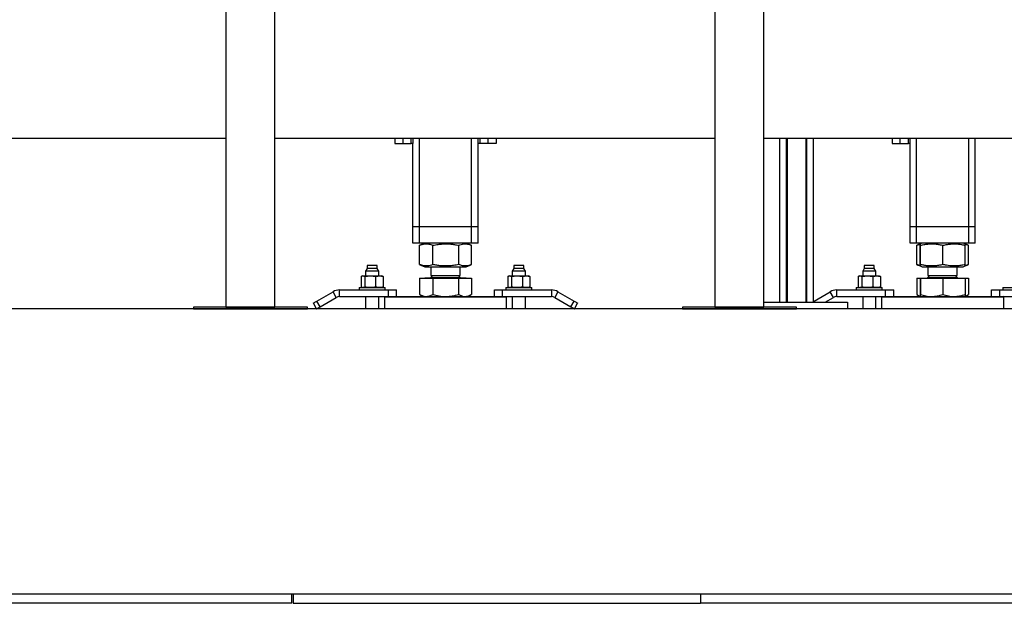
# Model space of a CAD drawing. Header units: millimetres. Extents: x 0 to 841, y 0 to 594.
# Tile 15 of 155: x 143 to 173, y 535 to 553. Entities that reach past the tile are written whole.
import ezdxf

# ---------------------------------------------------------------- set-up
doc = ezdxf.new("R2010")
doc.units = ezdxf.units.MM
doc.layers.add('TRAIT-FORT', color=4, linetype='Continuous', lineweight=25)

msp = doc.modelspace()

# ---------------------------------------------------------------- linework, layer by layer
at = {"layer": 'TRAIT-FORT', "color": 4, "linetype": 'Continuous', "lineweight": 25}
for p, q in [((149.28227, 566.18301), (149.28227, 544.10801)), ((150.78227, 544.10801), (150.78227, 566.18301)), ((164.28227, 566.18301), (164.28227, 544.10801)), ((165.78227, 544.10801), (165.78227, 566.18301)), ((135.78227, 549.2846), (149.28227, 549.2846)), ((150.78227, 549.2846), (164.28227, 549.2846)), ((154.4664, 549.2846), (154.4664, 549.12051)), ((154.7164, 549.12051), (154.7164, 549.2846)), ((154.9664, 549.12051), (154.9664, 549.2846)), ((155.0164, 549.2846), (155.0164, 549.12051)), ((155.2164, 546.57051), (155.2164, 549.2846)), ((156.8164, 546.57051), (156.8164, 549.2846)), ((157.0164, 549.12051), (157.0164, 549.2846)), ((157.0664, 549.2846), (157.0664, 549.12051)), ((157.3164, 549.2846), (157.3164, 549.12051)), ((157.5664, 549.2846), (157.5664, 549.12051)), ((165.78227, 549.2846), (179.28227, 549.2846)), ((166.26602, 549.2846), (166.26602, 544.25801)), ((166.47852, 544.25801), (166.47852, 549.2846)), ((166.49352, 549.2846), (166.49352, 544.25801)), ((167.07102, 549.2846), (167.07102, 544.25801)), ((167.08602, 549.2846), (167.08602, 544.25801)), ((167.29852, 549.2846), (167.29852, 544.25801)), ((169.7164, 549.2846), (169.7164, 549.12051)), ((169.9664, 549.12051), (169.9664, 549.2846)), ((170.2164, 549.12051), (170.2164, 549.2846)), ((170.2664, 546.57051), (170.2664, 549.2846)), ((170.4664, 546.57051), (170.4664, 549.2846)), ((172.0664, 546.57051), (172.0664, 549.2846)), ((172.2664, 546.57051), (172.2664, 549.2846)), ((154.4664, 549.12051), (154.7164, 549.12051)), ((154.7164, 549.12051), (154.9664, 549.12051)), ((155.0164, 549.12051), (154.9664, 549.12051)), ((155.0164, 546.57051), (155.0164, 549.12051)), ((157.0164, 546.57051), (157.0164, 549.12051)), ((157.0664, 549.12051), (157.0164, 549.12051)), ((157.3164, 549.12051), (157.0664, 549.12051)), ((157.5664, 549.12051), (157.3164, 549.12051)), ((169.7164, 549.12051), (169.9664, 549.12051)), ((169.9664, 549.12051), (170.2164, 549.12051)), ((170.2664, 549.12051), (170.2164, 549.12051)), ((155.2164, 546.57051), (155.0164, 546.57051)), ((155.0164, 546.07051), (155.0164, 546.57051)), ((156.8164, 546.57051), (155.2164, 546.57051)), ((155.2164, 546.07051), (155.2164, 546.57051)), ((157.0164, 546.57051), (156.8164, 546.57051)), ((156.8164, 546.07051), (156.8164, 546.57051)), ((157.0164, 546.07051), (157.0164, 546.57051)), ((170.4664, 546.57051), (170.2664, 546.57051)), ((170.2664, 546.07051), (170.2664, 546.57051)), ((172.0664, 546.57051), (170.4664, 546.57051)), ((170.4664, 546.07051), (170.4664, 546.57051)), ((172.2664, 546.57051), (172.0664, 546.57051)), ((172.0664, 546.07051), (172.0664, 546.57051)), ((172.2664, 546.07051), (172.2664, 546.57051)), ((155.2164, 546.07051), (155.0164, 546.07051)), ((156.8164, 546.07051), (155.2164, 546.07051)), ((155.22863, 546.00676), (155.2226, 546.0046)), ((155.2226, 545.41142), (155.2226, 546.0046)), ((155.38567, 546.07051), (155.22799, 546.0068)), ((155.62782, 545.41142), (155.62782, 546.0046)), ((156.42162, 545.41142), (156.42162, 546.0046)), ((156.8048, 546.0068), (156.64712, 546.07051)), ((156.8102, 545.41142), (156.8102, 546.0046)), ((157.0164, 546.07051), (156.8164, 546.07051)), ((170.4664, 546.07051), (170.2664, 546.07051)), ((172.0664, 546.07051), (170.4664, 546.07051)), ((170.47863, 546.00676), (170.4726, 546.0046)), ((170.4726, 545.41142), (170.4726, 546.0046)), ((170.57736, 546.04695), (170.47799, 546.0068)), ((170.57415, 545.41142), (170.57415, 546.0046)), ((170.63567, 546.07051), (170.57839, 546.04736)), ((170.58375, 545.41142), (170.58375, 546.0046)), ((171.27601, 545.41142), (171.27601, 546.0046)), ((171.95441, 546.04736), (171.89712, 546.07051)), ((172.0548, 546.0068), (171.95441, 546.04736)), ((171.95865, 545.41142), (171.95865, 546.0046)), ((172.0602, 545.41142), (172.0602, 546.0046)), ((172.2664, 546.07051), (172.0664, 546.07051)), ((153.6139, 545.29551), (153.5664, 545.213)), ((153.5664, 545.213), (153.5664, 545.06551)), ((153.9664, 545.213), (153.5664, 545.213)), ((153.6139, 545.38301), (153.6139, 545.29551)), ((153.9189, 545.38301), (153.6139, 545.38301)), ((153.88236, 545.29551), (153.6139, 545.29551)), ((153.9189, 545.29551), (153.88236, 545.29551)), ((153.9189, 545.29551), (153.9189, 545.38301)), ((153.9664, 545.213), (153.9189, 545.29551)), ((153.9664, 545.06551), (153.9664, 545.213)), ((155.2226, 545.41142), (155.22863, 545.40934)), ((155.22799, 545.40921), (155.38567, 545.34551)), ((155.38567, 545.34551), (155.70767, 545.34551)), ((155.5664, 545.34551), (155.5664, 545.07463)), ((155.70767, 545.34551), (156.64712, 545.34551)), ((156.4664, 545.07463), (156.4664, 545.34551)), ((156.64712, 545.34551), (156.8048, 545.40921)), ((158.1139, 545.29551), (158.0664, 545.213)), ((158.0664, 545.213), (158.0664, 545.06551)), ((158.41847, 545.213), (158.0664, 545.213)), ((158.1139, 545.38301), (158.1139, 545.29551)), ((158.38236, 545.38301), (158.1139, 545.38301)), ((158.4189, 545.29551), (158.1139, 545.29551)), ((158.4189, 545.38301), (158.38236, 545.38301)), ((158.4664, 545.213), (158.41847, 545.213)), ((158.4189, 545.29551), (158.4189, 545.38301)), ((158.4664, 545.213), (158.4189, 545.29551)), ((158.4664, 545.06551), (158.4664, 545.213)), ((168.8639, 545.29551), (168.8164, 545.213)), ((168.8164, 545.213), (168.8164, 545.06551)), ((169.2164, 545.213), (168.8164, 545.213)), ((168.8639, 545.38301), (168.8639, 545.29551)), ((169.1689, 545.38301), (168.8639, 545.38301)), ((169.13236, 545.29551), (168.8639, 545.29551)), ((169.1689, 545.29551), (169.13236, 545.29551)), ((169.1689, 545.29551), (169.1689, 545.38301)), ((169.2164, 545.213), (169.1689, 545.29551)), ((169.2164, 545.06551), (169.2164, 545.213)), ((170.4726, 545.41142), (170.47863, 545.40934)), ((170.47799, 545.40921), (170.57848, 545.36861)), ((170.57848, 545.36861), (170.63567, 545.34551)), ((170.63567, 545.34551), (171.8164, 545.34551)), ((170.8164, 545.34551), (170.8164, 545.07463)), ((171.7164, 545.07463), (171.7164, 545.34551)), ((171.8164, 545.34551), (171.89712, 545.34551)), ((171.89712, 545.34551), (171.95432, 545.36861)), ((171.95432, 545.36861), (172.0548, 545.40921)), ((153.42579, 545.04886), (153.42579, 544.72465)), ((153.4664, 545.06551), (153.44796, 545.05889)), ((153.4664, 545.06551), (153.4836, 545.06551)), ((153.4836, 545.06551), (153.71172, 545.06551)), ((153.54141, 545.04886), (153.54141, 544.72465)), ((153.71172, 545.06551), (153.99451, 545.06551)), ((153.88202, 544.72465), (153.88202, 545.04886)), ((153.99451, 545.06551), (154.0664, 545.06551)), ((154.08484, 545.05889), (154.0664, 545.06551)), ((154.10701, 545.04886), (154.08464, 545.05836)), ((154.10701, 545.04886), (154.10701, 544.72465)), ((155.2226, 544.99051), (155.2226, 544.49441)), ((155.2226, 544.99051), (155.62782, 544.99051)), ((155.37752, 544.99551), (155.37752, 544.99051)), ((156.65527, 544.99551), (155.37752, 544.99551)), ((155.62052, 545.07463), (155.5664, 545.0205)), ((155.5664, 545.07463), (156.4664, 545.07463)), ((155.5664, 545.0205), (156.4664, 545.0205)), ((155.62782, 544.99051), (155.62782, 544.49441)), ((155.62782, 544.99051), (156.42162, 544.99051)), ((156.4664, 545.0205), (156.41227, 545.07463)), ((156.42162, 544.49441), (156.42162, 544.99051)), ((156.42162, 544.99051), (156.8102, 544.99051)), ((156.65527, 544.99051), (156.65527, 544.99551)), ((156.8102, 544.99051), (156.8102, 544.49441)), ((157.92579, 545.04886), (157.92579, 544.72465)), ((157.9664, 545.06551), (157.94796, 545.05889)), ((157.9664, 545.06551), (157.9836, 545.06551)), ((157.9836, 545.06551), (158.21172, 545.06551)), ((158.04141, 545.04886), (158.04141, 544.72465)), ((158.21172, 545.06551), (158.49451, 545.06551)), ((158.38202, 545.04886), (158.38202, 544.72465)), ((158.49451, 545.06551), (158.5664, 545.06551)), ((158.58484, 545.05889), (158.5664, 545.06551)), ((158.60701, 545.04886), (158.58464, 545.05836)), ((158.60701, 545.04886), (158.60701, 544.72465)), ((168.67579, 545.04886), (168.67579, 544.72465)), ((168.7164, 545.06551), (168.69796, 545.05889)), ((168.7164, 545.06551), (168.7336, 545.06551)), ((168.7336, 545.06551), (168.96172, 545.06551)), ((168.79141, 545.04886), (168.79141, 544.72465)), ((168.96172, 545.06551), (169.24451, 545.06551)), ((169.13202, 544.72465), (169.13202, 545.04886)), ((169.24451, 545.06551), (169.3164, 545.06551)), ((169.33484, 545.05889), (169.3164, 545.06551)), ((169.35701, 545.04886), (169.33464, 545.05836)), ((169.35701, 545.04886), (169.35701, 544.72465)), ((170.4726, 544.99051), (170.4726, 544.49441)), ((170.4726, 544.99051), (170.57415, 544.99051)), ((170.57415, 544.99051), (170.57415, 544.49441)), ((170.57415, 544.99051), (170.58375, 544.99051)), ((170.58375, 544.99051), (170.58375, 544.49441)), ((170.58375, 544.99051), (171.27601, 544.99051)), ((170.62752, 544.99551), (170.62752, 544.99051)), ((170.62752, 544.99551), (171.90527, 544.99551)), ((170.87052, 545.07463), (170.8164, 545.0205)), ((170.8164, 545.07463), (171.7164, 545.07463)), ((170.8164, 545.0205), (170.87944, 545.0205)), ((170.87944, 545.0205), (171.7164, 545.0205)), ((171.27601, 544.99051), (171.27601, 544.49441)), ((171.27601, 544.99051), (171.95865, 544.99051)), ((171.7164, 545.0205), (171.66227, 545.07463)), ((171.90527, 544.99051), (171.90527, 544.99551)), ((171.95865, 544.99051), (172.0602, 544.99051)), ((171.95865, 544.99051), (171.95865, 544.49441)), ((172.0602, 544.99051), (172.0602, 544.49441)), ((152.7664, 544.63301), (154.2664, 544.63301)), ((152.7664, 544.43301), (152.7664, 544.63301)), ((153.3664, 544.70801), (153.3664, 544.63301)), ((153.3664, 544.70801), (154.07055, 544.70801)), ((153.44815, 544.71517), (153.42579, 544.72465)), ((153.44795, 544.71462), (153.4664, 544.70801)), ((154.0664, 544.70801), (154.08484, 544.71462)), ((154.07055, 544.70801), (154.1664, 544.70801)), ((154.08464, 544.71517), (154.10701, 544.72465)), ((154.1664, 544.63301), (154.1664, 544.70801)), ((154.2664, 544.43301), (154.2664, 544.63301)), ((154.2664, 544.63301), (154.5164, 544.63301)), ((154.5164, 544.43301), (154.5164, 544.63301)), ((157.5164, 544.43301), (157.5164, 544.63301)), ((157.5164, 544.63301), (157.7664, 544.63301)), ((157.7664, 544.43301), (157.7664, 544.63301)), ((157.7664, 544.63301), (159.2664, 544.63301)), ((157.8664, 544.70801), (157.8664, 544.63301)), ((157.8664, 544.70801), (158.6664, 544.70801)), ((157.94815, 544.71517), (157.92579, 544.72465)), ((157.94795, 544.71462), (157.9664, 544.70801)), ((158.5664, 544.70801), (158.58484, 544.71462)), ((158.58464, 544.71517), (158.60701, 544.72465)), ((158.6664, 544.63301), (158.6664, 544.70801)), ((159.2664, 544.63301), (159.2664, 544.43301)), ((168.0164, 544.43301), (168.0164, 544.63301)), ((168.0164, 544.63301), (169.5164, 544.63301)), ((168.6164, 544.70801), (168.6164, 544.63301)), ((168.6164, 544.70801), (169.32055, 544.70801)), ((168.69815, 544.71517), (168.67579, 544.72465)), ((168.69796, 544.71462), (168.7164, 544.70801)), ((169.3164, 544.70801), (169.33484, 544.71462)), ((169.32055, 544.70801), (169.4164, 544.70801)), ((169.33464, 544.71517), (169.35701, 544.72465)), ((169.4164, 544.63301), (169.4164, 544.70801)), ((169.5164, 544.43301), (169.5164, 544.63301)), ((169.5164, 544.63301), (169.7664, 544.63301)), ((169.7664, 544.43301), (169.7664, 544.63301)), ((172.7664, 544.43301), (172.7664, 544.63301)), ((172.7664, 544.63301), (173.0164, 544.63301)), ((173.0164, 544.43301), (173.0164, 544.63301)), ((173.0164, 544.63301), (174.5164, 544.63301)), ((173.1164, 544.70801), (173.1164, 544.63301)), ((173.1164, 544.70801), (173.9164, 544.70801)), ((152.07154, 544.29371), (152.5664, 544.57942)), ((152.17154, 544.1205), (152.07154, 544.29371)), ((152.17154, 544.1205), (152.6664, 544.40621)), ((152.6664, 544.40621), (152.5664, 544.57942)), ((152.7664, 544.43301), (154.2664, 544.43301)), ((153.5664, 544.43301), (153.5664, 544.05801)), ((153.9664, 544.05801), (153.9664, 544.43301)), ((154.1664, 544.43301), (154.1414, 544.408)), ((154.1414, 544.408), (154.1414, 544.05801)), ((157.8914, 544.408), (154.1414, 544.408)), ((154.2664, 544.43301), (154.32244, 544.43301)), ((154.32244, 544.43301), (157.71036, 544.43301)), ((155.22798, 544.49191), (155.2226, 544.49441)), ((155.2277, 544.49143), (155.3289, 544.43301)), ((156.7039, 544.43301), (156.8051, 544.49143)), ((157.71036, 544.43301), (157.7664, 544.43301)), ((157.7664, 544.43301), (159.2664, 544.43301)), ((157.8914, 544.408), (157.8664, 544.43301)), ((157.8914, 544.05801), (157.8914, 544.408)), ((158.0664, 544.43301), (158.0664, 544.05801)), ((158.4664, 544.05801), (158.4664, 544.43301)), ((159.4664, 544.57942), (159.3664, 544.40621)), ((159.3664, 544.40621), (159.86125, 544.1205)), ((159.4664, 544.57942), (159.96125, 544.29371)), ((159.86125, 544.1205), (159.96125, 544.29371)), ((167.32154, 544.29371), (167.8164, 544.57942)), ((167.34216, 544.25801), (167.32154, 544.29371)), ((167.6597, 544.25801), (167.9164, 544.40621)), ((167.9164, 544.40621), (167.8164, 544.57942)), ((168.0164, 544.43301), (169.5164, 544.43301)), ((168.8164, 544.43301), (168.8164, 544.05801)), ((169.2164, 544.05801), (169.2164, 544.43301)), ((169.4164, 544.43301), (169.3914, 544.408)), ((169.3914, 544.408), (169.3914, 544.05801)), ((170.48367, 544.408), (169.3914, 544.408)), ((169.5164, 544.43301), (169.57244, 544.43301)), ((169.57244, 544.43301), (170.4941, 544.43301)), ((170.47798, 544.49191), (170.4726, 544.49441)), ((170.4777, 544.49143), (170.5789, 544.43301)), ((173.1414, 544.408), (170.48367, 544.408)), ((170.4941, 544.43301), (172.96036, 544.43301)), ((171.9539, 544.43301), (172.0551, 544.49143)), ((172.96036, 544.43301), (173.0164, 544.43301)), ((173.0164, 544.43301), (174.5164, 544.43301)), ((173.1414, 544.408), (173.1164, 544.43301)), ((173.1414, 544.05801), (173.1414, 544.408)), ((270.03227, 544.05801), (60.03227, 544.05801)), ((148.28227, 544.10801), (148.28227, 544.05801)), ((151.78227, 544.10801), (148.28227, 544.10801)), ((148.28227, 544.05801), (151.78227, 544.05801)), ((149.28227, 544.10801), (150.78227, 544.10801)), ((151.78227, 544.05801), (151.78227, 544.10801)), ((152.06329, 544.05801), (151.96329, 544.23121)), ((159.96951, 544.05801), (160.06951, 544.23121)), ((166.78227, 544.10801), (163.28227, 544.10801)), ((163.28227, 544.10801), (163.28227, 544.05801)), ((163.28227, 544.05801), (166.78227, 544.05801)), ((164.28227, 544.10801), (165.78227, 544.10801)), ((165.78227, 544.25801), (168.34477, 544.25801)), ((166.78227, 544.05801), (166.78227, 544.10801)), ((168.34477, 544.25801), (168.34477, 544.05801)), ((270.03227, 535.30801), (60.03227, 535.30801)), ((151.30247, 535.02701), (151.30247, 535.30801)), ((151.3434, 535.30801), (151.3434, 535.02701)), ((163.8434, 535.30801), (163.8434, 535.02701)), ((151.30247, 535.02701), (60.03227, 535.02701)), ((151.3434, 535.02701), (163.8434, 535.02701)), ((270.03227, 535.02701), (163.8434, 535.02701))]:
    msp.add_line(p, q, dxfattribs=at)
at = {"layer": 'TRAIT-FORT', "color": 4, "linetype": 'Continuous', "lineweight": 25, "flags": 128}
for points in [[(151.96329, 544.23121), (151.96537, 544.23241), (151.97153, 544.23597), (151.98153, 544.24174), (151.995, 544.24952), (152.0114, 544.25899), (152.03012, 544.26979), (152.05042, 544.28152), (152.07154, 544.29371)], [(159.96125, 544.29371), (159.98237, 544.28152), (160.00268, 544.26979), (160.0214, 544.25899), (160.0378, 544.24952), (160.05126, 544.24174), (160.06127, 544.23597), (160.06743, 544.23241), (160.06951, 544.23121)], [(167.29852, 544.28042), (167.30042, 544.28152), (167.32154, 544.29371)], [(152.06329, 544.05801), (152.06537, 544.05921), (152.07153, 544.06276), (152.08153, 544.06854), (152.095, 544.07631), (152.1114, 544.08578), (152.13012, 544.09659), (152.15042, 544.10831), (152.17154, 544.1205)], [(159.86125, 544.1205), (159.88237, 544.10831), (159.90268, 544.09659), (159.9214, 544.08578), (159.9378, 544.07631), (159.95126, 544.06854), (159.96127, 544.06276), (159.96743, 544.05921), (159.96951, 544.05801)]]:
    msp.add_lwpolyline(points, dxfattribs=at)
at = {"layer": 'TRAIT-FORT', "color": 4, "linetype": 'Continuous', "lineweight": 25}
for centre, radius, start, end in [((155.5414, 545.02051), 0.025, 269.999939, 359.995792), ((156.4914, 545.02051), 0.025, 180.00439, 269.999666), ((170.7914, 545.02051), 0.025, 270.001521, 359.995063), ((171.7414, 545.02051), 0.025, 180.004937, 269.998479), ((152.76641, 544.23296), 0.40004, 90.00183, 119.998538), ((159.26639, 544.23296), 0.40004, 60.001462, 89.99817), ((168.01641, 544.23296), 0.40004, 90.001883, 119.998538), ((152.7664, 544.23298), 0.20002, 90.001777, 119.998538), ((159.26639, 544.23298), 0.20002, 60.001462, 89.99817), ((168.0164, 544.23299), 0.20002, 90.00178, 119.998748)]:
    msp.add_arc(centre, radius, start, end, dxfattribs=at)
for points, knots in [([(155.2226, 546.0046), (155.24948, 546.01436), (155.29977, 546.03262), (155.37577, 546.04669), (155.44322, 546.04876), (155.50549, 546.04151), (155.56594, 546.02746), (155.60638, 546.01252), (155.62782, 546.0046)], [0, 0, 0, 0, 0.20566902, 0.38490682, 0.55414168, 0.68971351, 0.8355118, 1, 1, 1, 1]), ([(155.62782, 546.0046), (155.68081, 546.01439), (155.78116, 546.03294), (155.92873, 546.0467), (156.05971, 546.04876), (156.18116, 546.04157), (156.29897, 546.02769), (156.37941, 546.01254), (156.42162, 546.0046)], [0, 0, 0, 0, 0.20206896, 0.38270012, 0.55531453, 0.69299148, 0.83889395, 1, 1, 1, 1]), ([(156.42162, 546.0046), (156.44737, 546.01435), (156.4955, 546.03259), (156.56845, 546.04668), (156.63319, 546.04877), (156.69294, 546.04149), (156.74888, 546.02801), (156.78561, 546.01389), (156.80417, 546.00676)], [0, 0, 0, 0, 0.209427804, 0.391422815, 0.563020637, 0.700555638, 0.848715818, 1, 1, 1, 1]), ([(170.4726, 546.0046), (170.49933, 546.01503), (170.53326, 546.02828), (170.56903, 546.03435), (170.57661, 546.03563)], [0, 0, 0, 0, 0.78791452, 1, 1, 1, 1]), ([(170.57415, 546.0046), (170.5754, 546.01362), (170.57728, 546.02723), (170.57487, 546.04116), (170.58065, 546.04902), (170.58076, 546.03565), (170.58278, 546.02551), (170.58338, 546.01258), (170.58375, 546.0046)], [0, 0, 0, 0, 0.313641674, 0.472728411, 0.503055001, 0.57833799, 0.739457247, 1, 1, 1, 1]), ([(170.58375, 546.0046), (170.62993, 546.01439), (170.71726, 546.0329), (170.84609, 546.0467), (170.96042, 546.04876), (171.06639, 546.04156), (171.16919, 546.02766), (171.23922, 546.01254), (171.27601, 546.0046)], [0, 0, 0, 0, 0.20248297, 0.38295314, 0.55518035, 0.69261538, 0.83850376, 1, 1, 1, 1]), ([(171.27601, 546.0046), (171.32154, 546.01439), (171.40763, 546.0329), (171.53469, 546.0467), (171.64745, 546.04876), (171.75195, 546.04156), (171.85334, 546.02766), (171.92238, 546.01254), (171.95865, 546.0046)], [0, 0, 0, 0, 0.20253194, 0.38298294, 0.55516434, 0.69257012, 0.83845678, 1, 1, 1, 1]), ([(171.95865, 546.0046), (171.95745, 546.01324), (171.95563, 546.02627), (171.95772, 546.04199), (171.95431, 546.04583), (171.95395, 546.04623)], [0, 0, 0, 0, 0.63812097, 0.96179026, 1, 1, 1, 1]), ([(171.95599, 546.03712), (171.97012, 546.03403), (172.00367, 546.02668), (172.03565, 546.01407), (172.05417, 546.00676)], [0, 0, 0, 0, 0.42091965, 1, 1, 1, 1]), ([(155.62782, 545.41142), (155.60095, 545.40166), (155.55065, 545.38339), (155.47465, 545.36933), (155.4072, 545.36725), (155.34493, 545.3745), (155.28448, 545.38855), (155.24404, 545.40349), (155.2226, 545.41142)], [0, 0, 0, 0, 0.20566902, 0.38490638, 0.55414168, 0.68971351, 0.8355118, 1, 1, 1, 1]), ([(156.42162, 545.41142), (156.36863, 545.40162), (156.26828, 545.38307), (156.12071, 545.36932), (155.98973, 545.36725), (155.86828, 545.37444), (155.75047, 545.38832), (155.67003, 545.40347), (155.62782, 545.41142)], [0, 0, 0, 0, 0.2020689, 0.38270007, 0.55531447, 0.69299142, 0.83889389, 1, 1, 1, 1]), ([(156.80417, 545.40934), (156.7804, 545.40036), (156.73424, 545.38293), (156.66336, 545.36935), (156.59863, 545.36724), (156.53887, 545.37451), (156.48088, 545.38858), (156.44216, 545.4035), (156.42162, 545.41142)], [0, 0, 0, 0, 0.19322512, 0.37520565, 0.54678981, 0.68431387, 0.83246226, 1, 1, 1, 1]), ([(170.57661, 545.37997), (170.56346, 545.38277), (170.52795, 545.39032), (170.49399, 545.40327), (170.4726, 545.41142)], [0, 0, 0, 0, 0.37031969, 1, 1, 1, 1]), ([(170.58375, 545.41142), (170.5825, 545.40239), (170.58061, 545.38879), (170.58302, 545.37485), (170.57725, 545.36699), (170.57714, 545.38036), (170.57511, 545.3905), (170.57452, 545.40343), (170.57415, 545.41142)], [0, 0, 0, 0, 0.31364365, 0.47273076, 0.50305742, 0.57833701, 0.73945664, 1, 1, 1, 1]), ([(171.27601, 545.41142), (171.22983, 545.40163), (171.1425, 545.38311), (171.01367, 545.36932), (170.89934, 545.36725), (170.79337, 545.37445), (170.69057, 545.38835), (170.62054, 545.40347), (170.58375, 545.41142)], [0, 0, 0, 0, 0.20248297, 0.38295314, 0.55518035, 0.69261538, 0.83850376, 1, 1, 1, 1]), ([(171.95865, 545.41142), (171.91312, 545.40163), (171.82703, 545.38311), (171.69997, 545.36932), (171.58721, 545.36725), (171.4827, 545.37445), (171.38132, 545.38835), (171.31228, 545.40347), (171.27601, 545.41142)], [0, 0, 0, 0, 0.20253407, 0.382982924, 0.555164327, 0.692570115, 0.838456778, 1, 1, 1, 1]), ([(171.95395, 545.36954), (171.9541, 545.36934), (171.95568, 545.36731), (171.95555, 545.38112), (171.95775, 545.39008), (171.95831, 545.40327), (171.95865, 545.41142)], [0, 0, 0, 0, 0.01562031, 0.16474556, 0.48390064, 1, 1, 1, 1]), ([(172.05417, 545.40934), (172.03052, 545.39979), (171.99863, 545.38692), (171.96487, 545.38106), (171.95614, 545.37955)], [0, 0, 0, 0, 0.74149819, 1, 1, 1, 1]), ([(153.42579, 545.04886), (153.43517, 545.05356), (153.45342, 545.06271), (153.47373, 545.06459), (153.4836, 545.06551)], [0, 0, 0, 0, 0.51384205, 1, 1, 1, 1]), ([(153.4836, 545.06551), (153.4934, 545.0646), (153.51371, 545.06274), (153.53196, 545.05359), (153.54141, 545.04886)], [0, 0, 0, 0, 0.4822127, 1, 1, 1, 1]), ([(153.54141, 545.04886), (153.56951, 545.05356), (153.62589, 545.06301), (153.68304, 545.06467), (153.71172, 545.06551)], [0, 0, 0, 0, 0.49824041, 1, 1, 1, 1]), ([(153.71172, 545.06551), (153.74016, 545.06468), (153.79731, 545.06303), (153.8537, 545.0536), (153.88202, 545.04886)], [0, 0, 0, 0, 0.4977714, 1, 1, 1, 1]), ([(153.88202, 545.04886), (153.90052, 545.05356), (153.93745, 545.06295), (153.97552, 545.06466), (153.99451, 545.06551)], [0, 0, 0, 0, 0.50105204, 1, 1, 1, 1]), ([(153.99451, 545.06551), (154.01335, 545.06467), (154.05142, 545.06298), (154.08835, 545.0536), (154.10701, 545.04886)], [0, 0, 0, 0, 0.49496771, 1, 1, 1, 1]), ([(157.92579, 545.04886), (157.93517, 545.05356), (157.95342, 545.06271), (157.97373, 545.06459), (157.9836, 545.06551)], [0, 0, 0, 0, 0.51384361, 1, 1, 1, 1]), ([(157.9836, 545.06551), (157.9934, 545.0646), (158.01371, 545.06274), (158.03196, 545.05359), (158.04141, 545.04886)], [0, 0, 0, 0, 0.48221359, 1, 1, 1, 1]), ([(158.04141, 545.04886), (158.06951, 545.05356), (158.12589, 545.06301), (158.18304, 545.06467), (158.21172, 545.06551)], [0, 0, 0, 0, 0.49823825, 1, 1, 1, 1]), ([(158.21172, 545.06551), (158.24016, 545.06468), (158.29731, 545.06303), (158.3537, 545.0536), (158.38202, 545.04886)], [0, 0, 0, 0, 0.49777139, 1, 1, 1, 1]), ([(158.38202, 545.04886), (158.40052, 545.05356), (158.43745, 545.06295), (158.47552, 545.06466), (158.49451, 545.06551)], [0, 0, 0, 0, 0.50105203, 1, 1, 1, 1]), ([(158.49451, 545.06551), (158.51335, 545.06467), (158.55142, 545.06298), (158.58835, 545.0536), (158.60701, 545.04886)], [0, 0, 0, 0, 0.49496691, 1, 1, 1, 1]), ([(168.67579, 545.04886), (168.68517, 545.05356), (168.70342, 545.06271), (168.72373, 545.06459), (168.7336, 545.06551)], [0, 0, 0, 0, 0.51384517, 1, 1, 1, 1]), ([(168.7336, 545.06551), (168.7434, 545.0646), (168.76371, 545.06274), (168.78196, 545.05359), (168.79141, 545.04886)], [0, 0, 0, 0, 0.4822127, 1, 1, 1, 1]), ([(168.79141, 545.04886), (168.81951, 545.05356), (168.87589, 545.06301), (168.93304, 545.06467), (168.96172, 545.06551)], [0, 0, 0, 0, 0.49823717, 1, 1, 1, 1]), ([(168.96172, 545.06551), (168.99016, 545.06468), (169.04731, 545.06303), (169.1037, 545.0536), (169.13202, 545.04886)], [0, 0, 0, 0, 0.49777355, 1, 1, 1, 1]), ([(169.13202, 545.04886), (169.15052, 545.05356), (169.18745, 545.06295), (169.22552, 545.06466), (169.24451, 545.06551)], [0, 0, 0, 0, 0.50104878, 1, 1, 1, 1]), ([(169.24451, 545.06551), (169.26335, 545.06467), (169.30142, 545.06298), (169.33835, 545.0536), (169.35701, 545.04886)], [0, 0, 0, 0, 0.49496366, 1, 1, 1, 1]), ([(153.54141, 544.72465), (153.53204, 544.71995), (153.51379, 544.7108), (153.49348, 544.70892), (153.4836, 544.70801)], [0, 0, 0, 0, 0.51385834, 1, 1, 1, 1]), ([(153.71172, 544.70801), (153.68327, 544.70883), (153.62612, 544.71048), (153.56973, 544.71991), (153.54141, 544.72465)], [0, 0, 0, 0, 0.49776863, 1, 1, 1, 1]), ([(153.88202, 544.72465), (153.85393, 544.71995), (153.79754, 544.7105), (153.74039, 544.70884), (153.71172, 544.70801)], [0, 0, 0, 0, 0.49824103, 1, 1, 1, 1]), ([(153.99451, 544.70801), (153.97567, 544.70884), (153.93761, 544.71053), (153.90067, 544.71992), (153.88202, 544.72465)], [0, 0, 0, 0, 0.49496311, 1, 1, 1, 1]), ([(154.10701, 544.72465), (154.0885, 544.71995), (154.05157, 544.71056), (154.01351, 544.70886), (153.99451, 544.70801)], [0, 0, 0, 0, 0.50105504, 1, 1, 1, 1]), ([(158.04141, 544.72465), (158.03204, 544.71995), (158.01379, 544.7108), (157.99348, 544.70892), (157.9836, 544.70801)], [0, 0, 0, 0, 0.513856, 1, 1, 1, 1]), ([(158.21172, 544.70801), (158.18327, 544.70883), (158.12612, 544.71048), (158.06973, 544.71991), (158.04141, 544.72465)], [0, 0, 0, 0, 0.49776971, 1, 1, 1, 1]), ([(158.38202, 544.72465), (158.35393, 544.71995), (158.29754, 544.7105), (158.24039, 544.70884), (158.21172, 544.70801)], [0, 0, 0, 0, 0.49823995, 1, 1, 1, 1]), ([(158.49451, 544.70801), (158.47567, 544.70884), (158.43761, 544.71053), (158.40067, 544.71992), (158.38202, 544.72465)], [0, 0, 0, 0, 0.494963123, 1, 1, 1, 1]), ([(158.60701, 544.72465), (158.5885, 544.71995), (158.55157, 544.71056), (158.51351, 544.70886), (158.49451, 544.70801)], [0, 0, 0, 0, 0.50105504, 1, 1, 1, 1]), ([(168.79141, 544.72465), (168.78204, 544.71995), (168.76379, 544.7108), (168.74348, 544.70892), (168.7336, 544.70801)], [0, 0, 0, 0, 0.513858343, 1, 1, 1, 1]), ([(168.96172, 544.70801), (168.93327, 544.70883), (168.87612, 544.71048), (168.81973, 544.71991), (168.79141, 544.72465)], [0, 0, 0, 0, 0.49776972, 1, 1, 1, 1]), ([(169.13202, 544.72465), (169.10393, 544.71995), (169.04754, 544.7105), (168.99039, 544.70884), (168.96172, 544.70801)], [0, 0, 0, 0, 0.49824103, 1, 1, 1, 1]), ([(169.24451, 544.70801), (169.22567, 544.70884), (169.18761, 544.71053), (169.15067, 544.71992), (169.13202, 544.72465)], [0, 0, 0, 0, 0.49496317, 1, 1, 1, 1]), ([(169.35701, 544.72465), (169.3385, 544.71995), (169.30157, 544.71056), (169.26351, 544.70886), (169.24451, 544.70801)], [0, 0, 0, 0, 0.50105586, 1, 1, 1, 1]), ([(155.2226, 544.49441), (155.25501, 544.47786), (155.30317, 544.45326), (155.37278, 544.43565), (155.4078, 544.43388), (155.42521, 544.43301)], [0, 0, 0, 0, 0.50882332, 0.75591386, 1, 1, 1, 1]), ([(155.42521, 544.43301), (155.45959, 544.43636), (155.53114, 544.44334), (155.59476, 544.47695), (155.62782, 544.49441)], [0, 0, 0, 0, 0.480476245, 1, 1, 1, 1]), ([(155.62782, 544.49441), (155.69227, 544.47773), (155.78946, 544.45257), (155.92294, 544.43562), (155.99072, 544.43388), (156.02472, 544.43301)], [0, 0, 0, 0, 0.49525227, 0.74681869, 1, 1, 1, 1]), ([(156.02472, 544.43301), (156.09122, 544.4361), (156.22571, 544.44236), (156.35584, 544.47693), (156.42162, 544.49441)], [0, 0, 0, 0, 0.494509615, 1, 1, 1, 1]), ([(156.42162, 544.49441), (156.45265, 544.47787), (156.49868, 544.45334), (156.56557, 544.43566), (156.59921, 544.43389), (156.61591, 544.43301)], [0, 0, 0, 0, 0.51029784, 0.7569096, 1, 1, 1, 1]), ([(156.61591, 544.43301), (156.64892, 544.43639), (156.71783, 544.44344), (156.77856, 544.47695), (156.8102, 544.49441)], [0, 0, 0, 0, 0.47894956, 1, 1, 1, 1]), ([(170.4726, 544.49441), (170.50466, 544.47656), (170.53816, 544.45791), (170.57503, 544.44908), (170.57661, 544.4487)], [0, 0, 0, 0, 0.95702074, 1, 1, 1, 1]), ([(170.57415, 544.49441), (170.57506, 544.47961), (170.57623, 544.46065), (170.57681, 544.4399), (170.5785, 544.43444), (170.57895, 544.43301)], [0, 0, 0, 0, 0.72309634, 0.92692865, 1, 1, 1, 1]), ([(170.57895, 544.43301), (170.57982, 544.4384), (170.58309, 544.4587), (170.58347, 544.47929), (170.58375, 544.49441)], [0, 0, 0, 0, 0.26577058, 1, 1, 1, 1]), ([(170.58375, 544.49441), (170.63986, 544.47774), (170.72432, 544.45265), (170.84103, 544.43563), (170.90022, 544.43388), (170.92988, 544.43301)], [0, 0, 0, 0, 0.49686762, 0.74789647, 1, 1, 1, 1]), ([(170.92988, 544.43301), (170.98797, 544.43613), (171.10583, 544.44247), (171.21874, 544.47693), (171.27601, 544.49441)], [0, 0, 0, 0, 0.492844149, 1, 1, 1, 1]), ([(171.27601, 544.49441), (171.33133, 544.47774), (171.41457, 544.45266), (171.52971, 544.43563), (171.58808, 544.43388), (171.61733, 544.43301)], [0, 0, 0, 0, 0.49705473, 0.74801981, 1, 1, 1, 1]), ([(171.61733, 544.43301), (171.67462, 544.43614), (171.79092, 544.44249), (171.9022, 544.47693), (171.95865, 544.49441)], [0, 0, 0, 0, 0.49264893, 1, 1, 1, 1]), ([(171.95865, 544.49441), (171.95774, 544.47961), (171.95657, 544.46065), (171.95599, 544.4399), (171.9543, 544.43444), (171.95385, 544.43301)], [0, 0, 0, 0, 0.72309838, 0.92692857, 1, 1, 1, 1]), ([(171.95612, 544.44806), (171.95844, 544.44842), (171.99607, 544.45439), (172.02915, 544.47503), (172.0602, 544.49441)], [0, 0, 0, 0, 0.06153064, 1, 1, 1, 1])]:
    msp.add_open_spline(points, degree=3, knots=knots, dxfattribs=at)

doc.saveas('drawing.dxf')
